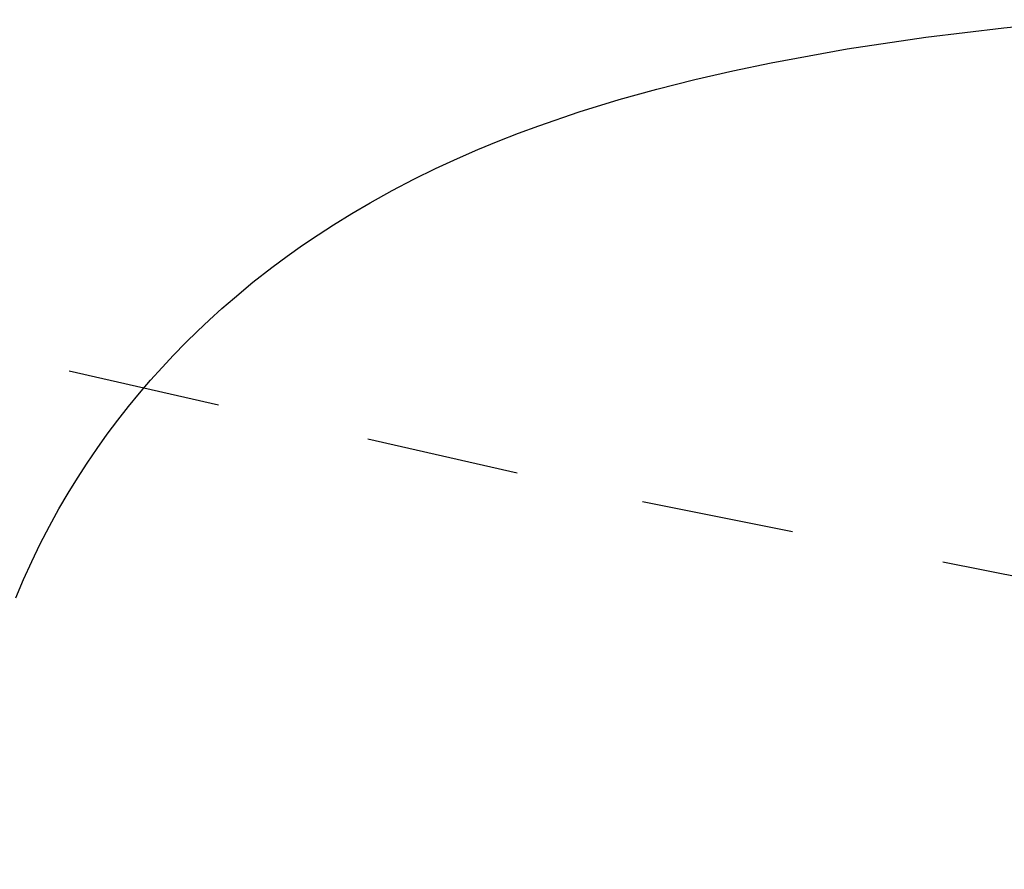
# Model space of a CAD drawing. Header units: millimetres. Extents: x 0 to 1551, y 0 to 1543.
# Tile 48 of 69: x 1018 to 1031, y 1174 to 1185. Entities that reach past the tile are written whole.
import ezdxf

# ---------------------------------------------------------------- set-up
doc = ezdxf.new("R2010")
doc.units = ezdxf.units.MM
doc.linetypes.add('Hidden', pattern=[4, 2, -2])
doc.layers.add('Make2D$Hidden$Curves', color=7, linetype='Hidden', true_color=0x8c8c8c)
doc.layers.add('Make2D$Visible$Curves', color=7, linetype='Continuous', true_color=0x000000)

msp = doc.modelspace()

# ---------------------------------------------------------------- linework, layer by layer
at = {"layer": 'Make2D$Hidden$Curves'}
for p, q in [((1015.167, 1181.743), (1026.556, 1179.147)), ((1026.556, 1179.147), (1050.474, 1174.341))]:
    msp.add_line(p, q, dxfattribs=at)
at = {"layer": 'Make2D$Visible$Curves'}
for p, q in [((1031.275, 1185.336), (1032.332, 1185.441)), ((1030.254, 1185.211), (1031.275, 1185.336)), ((1029.23, 1185.058), (1030.254, 1185.211)), ((1028.237, 1184.879), (1029.23, 1185.058)), ((1027.737, 1184.774), (1028.237, 1184.879)), ((1027.239, 1184.66), (1027.737, 1184.774)), ((1026.744, 1184.534), (1027.239, 1184.66)), ((1026.253, 1184.398), (1026.744, 1184.534)), ((1025.729, 1184.236), (1026.253, 1184.398)), ((1025.2, 1184.055), (1025.729, 1184.236)), ((1024.935, 1183.957), (1025.2, 1184.055)), ((1024.404, 1183.743), (1024.669, 1183.853)), ((1024.669, 1183.853), (1024.935, 1183.957)), ((1024.138, 1183.626), (1024.404, 1183.743)), ((1023.854, 1183.495), (1024.138, 1183.626)), ((1023.57, 1183.356), (1023.854, 1183.495)), ((1023.284, 1183.207), (1023.57, 1183.356)), ((1022.997, 1183.048), (1023.284, 1183.207)), ((1022.759, 1182.909), (1022.997, 1183.048)), ((1022.522, 1182.762), (1022.759, 1182.909)), ((1022.319, 1182.631), (1022.522, 1182.762)), ((1022.117, 1182.494), (1022.319, 1182.631)), ((1021.915, 1182.351), (1022.117, 1182.494)), ((1021.713, 1182.202), (1021.915, 1182.351)), ((1021.468, 1182.01), (1021.713, 1182.202)), ((1021.225, 1181.809), (1021.468, 1182.01)), ((1021.062, 1181.667), (1021.225, 1181.809)), ((1020.901, 1181.521), (1021.062, 1181.667)), ((1020.743, 1181.372), (1020.901, 1181.521)), ((1020.586, 1181.218), (1020.743, 1181.372)), ((1020.432, 1181.06), (1020.586, 1181.218)), ((1020.281, 1180.898), (1020.432, 1181.06)), ((1020.132, 1180.733), (1020.281, 1180.898)), ((1019.986, 1180.562), (1020.132, 1180.733)), ((1019.843, 1180.388), (1019.986, 1180.562)), ((1019.703, 1180.21), (1019.843, 1180.388)), ((1019.566, 1180.027), (1019.703, 1180.21)), ((1019.433, 1179.84), (1019.566, 1180.027)), ((1019.302, 1179.649), (1019.433, 1179.84)), ((1019.176, 1179.453), (1019.302, 1179.649)), ((1019.053, 1179.253), (1019.176, 1179.453)), ((1018.934, 1179.049), (1019.053, 1179.253)), ((1018.809, 1178.823), (1018.934, 1179.049)), ((1018.691, 1178.594), (1018.809, 1178.823)), ((1018.578, 1178.361), (1018.691, 1178.594)), ((1018.472, 1178.126), (1018.578, 1178.361)), ((1018.371, 1177.888), (1018.472, 1178.126))]:
    msp.add_line(p, q, dxfattribs=at)

doc.saveas('drawing.dxf')
